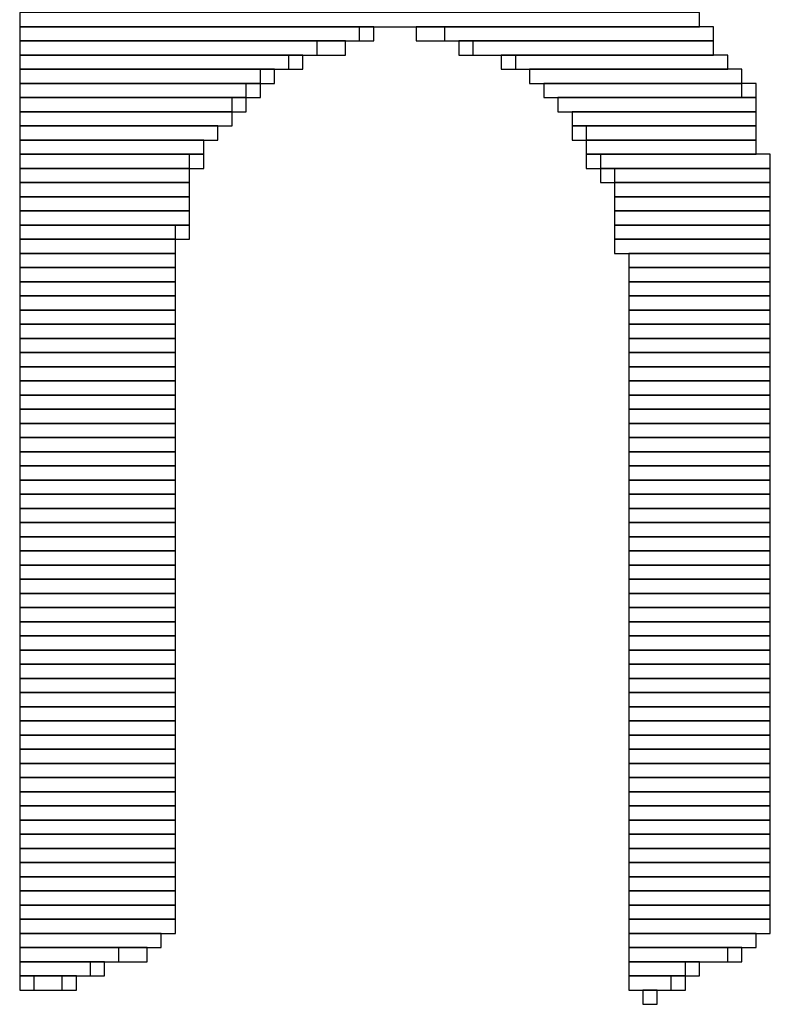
# Model space of a CAD drawing. Header units: millimetres. Extents: x -17 to 295, y -38 to 211.
# Tile 9 of 23: x 15.19 to 16.54, y 189.79 to 191.55. Entities that reach past the tile are written whole.
import ezdxf

# ---------------------------------------------------------------- set-up
doc = ezdxf.new("R2010")
doc.units = ezdxf.units.MM
doc.header["$MEASUREMENT"] = 0

msp = doc.modelspace()

# ---------------------------------------------------------------- linework, layer by layer
at = {"color": 1, "true_color": 0xa00000}
for points in [[(15.1892, 191.5668), (15.1892, 191.5414), (16.4084, 191.5414), (16.4084, 191.5668)], [(15.1892, 191.5668), (15.1892, 191.5414), (16.4084, 191.5414), (16.4084, 191.5668)], [(15.1892, 191.5668), (15.1892, 191.5414), (16.4084, 191.5414), (16.4084, 191.5668)], [(15.1892, 191.5668), (15.1892, 191.5414), (16.4084, 191.5414), (16.4084, 191.5668)], [(15.1892, 191.5414), (15.1892, 191.516), (15.7988, 191.516), (15.7988, 191.5414)], [(15.1892, 191.5414), (15.1892, 191.516), (15.8242, 191.516), (15.8242, 191.5414)], [(15.1892, 191.5414), (15.1892, 191.516), (15.7988, 191.516), (15.7988, 191.5414)], [(15.1892, 191.5414), (15.1892, 191.516), (15.8242, 191.516), (15.8242, 191.5414)], [(15.9004, 191.5414), (15.9004, 191.516), (16.4338, 191.516), (16.4338, 191.5414)], [(15.9004, 191.5414), (15.9004, 191.516), (16.4338, 191.516), (16.4338, 191.5414)], [(15.9512, 191.5414), (15.9512, 191.516), (16.4338, 191.516), (16.4338, 191.5414)], [(15.9512, 191.5414), (15.9512, 191.516), (16.4338, 191.516), (16.4338, 191.5414)], [(15.1892, 191.516), (15.1892, 191.4906), (15.7226, 191.4906), (15.7226, 191.516)], [(15.1892, 191.516), (15.1892, 191.4906), (15.7734, 191.4906), (15.7734, 191.516)], [(15.1892, 191.516), (15.1892, 191.4906), (15.7226, 191.4906), (15.7226, 191.516)], [(15.1892, 191.516), (15.1892, 191.4906), (15.7734, 191.4906), (15.7734, 191.516)], [(15.9766, 191.516), (15.9766, 191.4906), (16.4338, 191.4906), (16.4338, 191.516)], [(15.9766, 191.516), (15.9766, 191.4906), (16.4338, 191.4906), (16.4338, 191.516)], [(16.002, 191.516), (16.002, 191.4906), (16.4338, 191.4906), (16.4338, 191.516)], [(16.002, 191.516), (16.002, 191.4906), (16.4338, 191.4906), (16.4338, 191.516)], [(15.1892, 191.4906), (15.1892, 191.4652), (15.6718, 191.4652), (15.6718, 191.4906)], [(15.1892, 191.4906), (15.1892, 191.4652), (15.6972, 191.4652), (15.6972, 191.4906)], [(15.1892, 191.4906), (15.1892, 191.4652), (15.6718, 191.4652), (15.6718, 191.4906)], [(15.1892, 191.4906), (15.1892, 191.4652), (15.6972, 191.4652), (15.6972, 191.4906)], [(16.0528, 191.4906), (16.0528, 191.4652), (16.4592, 191.4652), (16.4592, 191.4906)], [(16.0528, 191.4906), (16.0528, 191.4652), (16.4592, 191.4652), (16.4592, 191.4906)], [(16.0782, 191.4906), (16.0782, 191.4652), (16.4592, 191.4652), (16.4592, 191.4906)], [(16.0782, 191.4906), (16.0782, 191.4652), (16.4592, 191.4652), (16.4592, 191.4906)], [(15.1892, 191.4652), (15.1892, 191.4398), (15.621, 191.4398), (15.621, 191.4652)], [(15.1892, 191.4652), (15.1892, 191.4398), (15.6464, 191.4398), (15.6464, 191.4652)], [(15.1892, 191.4652), (15.1892, 191.4398), (15.621, 191.4398), (15.621, 191.4652)], [(15.1892, 191.4652), (15.1892, 191.4398), (15.6464, 191.4398), (15.6464, 191.4652)], [(16.1036, 191.4652), (16.1036, 191.4398), (16.4846, 191.4398), (16.4846, 191.4652)], [(16.1036, 191.4652), (16.1036, 191.4398), (16.4846, 191.4398), (16.4846, 191.4652)], [(16.1036, 191.4652), (16.1036, 191.4398), (16.4846, 191.4398), (16.4846, 191.4652)], [(16.1036, 191.4652), (16.1036, 191.4398), (16.4846, 191.4398), (16.4846, 191.4652)], [(15.1892, 191.4398), (15.1892, 191.4144), (15.5956, 191.4144), (15.5956, 191.4398)], [(15.1892, 191.4398), (15.1892, 191.4144), (15.621, 191.4144), (15.621, 191.4398)], [(15.1892, 191.4398), (15.1892, 191.4144), (15.5956, 191.4144), (15.5956, 191.4398)], [(15.1892, 191.4398), (15.1892, 191.4144), (15.621, 191.4144), (15.621, 191.4398)], [(16.129, 191.4398), (16.129, 191.4144), (16.51, 191.4144), (16.51, 191.4398)], [(16.129, 191.4398), (16.129, 191.4144), (16.4846, 191.4144), (16.4846, 191.4398)], [(16.129, 191.4398), (16.129, 191.4144), (16.51, 191.4144), (16.51, 191.4398)], [(16.129, 191.4398), (16.129, 191.4144), (16.4846, 191.4144), (16.4846, 191.4398)], [(15.1892, 191.4144), (15.1892, 191.389), (15.5702, 191.389), (15.5702, 191.4144)], [(15.1892, 191.4144), (15.1892, 191.389), (15.5956, 191.389), (15.5956, 191.4144)], [(15.1892, 191.4144), (15.1892, 191.389), (15.5702, 191.389), (15.5702, 191.4144)], [(15.1892, 191.4144), (15.1892, 191.389), (15.5956, 191.389), (15.5956, 191.4144)], [(16.1544, 191.4144), (16.1544, 191.389), (16.51, 191.389), (16.51, 191.4144)], [(16.1544, 191.4144), (16.1544, 191.389), (16.51, 191.389), (16.51, 191.4144)], [(16.1544, 191.4144), (16.1544, 191.389), (16.51, 191.389), (16.51, 191.4144)], [(16.1544, 191.4144), (16.1544, 191.389), (16.51, 191.389), (16.51, 191.4144)], [(15.1892, 191.389), (15.1892, 191.3636), (15.5702, 191.3636), (15.5702, 191.389)], [(15.1892, 191.389), (15.1892, 191.3636), (15.5702, 191.3636), (15.5702, 191.389)], [(15.1892, 191.389), (15.1892, 191.3636), (15.5702, 191.3636), (15.5702, 191.389)], [(15.1892, 191.389), (15.1892, 191.3636), (15.5702, 191.3636), (15.5702, 191.389)], [(16.1798, 191.389), (16.1798, 191.3636), (16.51, 191.3636), (16.51, 191.389)], [(16.1798, 191.389), (16.1798, 191.3636), (16.51, 191.3636), (16.51, 191.389)], [(16.1798, 191.389), (16.1798, 191.3636), (16.51, 191.3636), (16.51, 191.389)], [(16.1798, 191.389), (16.1798, 191.3636), (16.51, 191.3636), (16.51, 191.389)], [(15.1892, 191.3636), (15.1892, 191.3382), (15.5448, 191.3382), (15.5448, 191.3636)], [(15.1892, 191.3636), (15.1892, 191.3382), (15.5448, 191.3382), (15.5448, 191.3636)], [(15.1892, 191.3636), (15.1892, 191.3382), (15.5448, 191.3382), (15.5448, 191.3636)], [(15.1892, 191.3636), (15.1892, 191.3382), (15.5448, 191.3382), (15.5448, 191.3636)], [(16.1798, 191.3636), (16.1798, 191.3382), (16.51, 191.3382), (16.51, 191.3636)], [(16.1798, 191.3636), (16.1798, 191.3382), (16.51, 191.3382), (16.51, 191.3636)], [(16.2052, 191.3636), (16.2052, 191.3382), (16.51, 191.3382), (16.51, 191.3636)], [(16.2052, 191.3636), (16.2052, 191.3382), (16.51, 191.3382), (16.51, 191.3636)], [(15.1892, 191.3382), (15.1892, 191.3128), (15.5194, 191.3128), (15.5194, 191.3382)], [(15.1892, 191.3382), (15.1892, 191.3128), (15.5194, 191.3128), (15.5194, 191.3382)], [(15.1892, 191.3382), (15.1892, 191.3128), (15.5194, 191.3128), (15.5194, 191.3382)], [(15.1892, 191.3382), (15.1892, 191.3128), (15.5194, 191.3128), (15.5194, 191.3382)], [(16.2052, 191.3382), (16.2052, 191.3128), (16.51, 191.3128), (16.51, 191.3382)], [(16.2052, 191.3382), (16.2052, 191.3128), (16.51, 191.3128), (16.51, 191.3382)], [(16.2052, 191.3382), (16.2052, 191.3128), (16.51, 191.3128), (16.51, 191.3382)], [(16.2052, 191.3382), (16.2052, 191.3128), (16.51, 191.3128), (16.51, 191.3382)], [(15.1892, 191.3128), (15.1892, 191.2874), (15.494, 191.2874), (15.494, 191.3128)], [(15.1892, 191.3128), (15.1892, 191.2874), (15.5194, 191.2874), (15.5194, 191.3128)], [(15.1892, 191.3128), (15.1892, 191.2874), (15.494, 191.2874), (15.494, 191.3128)], [(15.1892, 191.3128), (15.1892, 191.2874), (15.5194, 191.2874), (15.5194, 191.3128)], [(16.2052, 191.3128), (16.2052, 191.2874), (16.5354, 191.2874), (16.5354, 191.3128)], [(16.2052, 191.3128), (16.2052, 191.2874), (16.5354, 191.2874), (16.5354, 191.3128)], [(16.2306, 191.3128), (16.2306, 191.2874), (16.5354, 191.2874), (16.5354, 191.3128)], [(16.2306, 191.3128), (16.2306, 191.2874), (16.5354, 191.2874), (16.5354, 191.3128)], [(15.1892, 191.2874), (15.1892, 191.262), (15.494, 191.262), (15.494, 191.2874)], [(15.1892, 191.2874), (15.1892, 191.262), (15.494, 191.262), (15.494, 191.2874)], [(15.1892, 191.2874), (15.1892, 191.262), (15.494, 191.262), (15.494, 191.2874)], [(15.1892, 191.2874), (15.1892, 191.262), (15.494, 191.262), (15.494, 191.2874)], [(16.2306, 191.2874), (16.2306, 191.262), (16.5354, 191.262), (16.5354, 191.2874)], [(16.2306, 191.2874), (16.2306, 191.262), (16.5354, 191.262), (16.5354, 191.2874)], [(16.256, 191.2874), (16.256, 191.262), (16.5354, 191.262), (16.5354, 191.2874)], [(16.256, 191.2874), (16.256, 191.262), (16.5354, 191.262), (16.5354, 191.2874)], [(15.1892, 191.262), (15.1892, 191.2366), (15.494, 191.2366), (15.494, 191.262)], [(15.1892, 191.262), (15.1892, 191.2366), (15.494, 191.2366), (15.494, 191.262)], [(15.1892, 191.262), (15.1892, 191.2366), (15.494, 191.2366), (15.494, 191.262)], [(15.1892, 191.262), (15.1892, 191.2366), (15.494, 191.2366), (15.494, 191.262)], [(16.256, 191.262), (16.256, 191.2366), (16.5354, 191.2366), (16.5354, 191.262)], [(16.256, 191.262), (16.256, 191.2366), (16.5354, 191.2366), (16.5354, 191.262)], [(16.256, 191.262), (16.256, 191.2366), (16.5354, 191.2366), (16.5354, 191.262)], [(16.256, 191.262), (16.256, 191.2366), (16.5354, 191.2366), (16.5354, 191.262)], [(15.1892, 191.2366), (15.1892, 191.2112), (15.494, 191.2112), (15.494, 191.2366)], [(15.1892, 191.2366), (15.1892, 191.2112), (15.494, 191.2112), (15.494, 191.2366)], [(15.1892, 191.2366), (15.1892, 191.2112), (15.494, 191.2112), (15.494, 191.2366)], [(15.1892, 191.2366), (15.1892, 191.2112), (15.494, 191.2112), (15.494, 191.2366)], [(16.256, 191.2366), (16.256, 191.2112), (16.5354, 191.2112), (16.5354, 191.2366)], [(16.256, 191.2366), (16.256, 191.2112), (16.5354, 191.2112), (16.5354, 191.2366)], [(16.256, 191.2366), (16.256, 191.2112), (16.5354, 191.2112), (16.5354, 191.2366)], [(16.256, 191.2366), (16.256, 191.2112), (16.5354, 191.2112), (16.5354, 191.2366)], [(15.1892, 191.2112), (15.1892, 191.1858), (15.494, 191.1858), (15.494, 191.2112)], [(15.1892, 191.2112), (15.1892, 191.1858), (15.494, 191.1858), (15.494, 191.2112)], [(15.1892, 191.2112), (15.1892, 191.1858), (15.494, 191.1858), (15.494, 191.2112)], [(15.1892, 191.2112), (15.1892, 191.1858), (15.494, 191.1858), (15.494, 191.2112)], [(16.256, 191.2112), (16.256, 191.1858), (16.5354, 191.1858), (16.5354, 191.2112)], [(16.256, 191.2112), (16.256, 191.1858), (16.5354, 191.1858), (16.5354, 191.2112)], [(16.256, 191.2112), (16.256, 191.1858), (16.5354, 191.1858), (16.5354, 191.2112)], [(16.256, 191.2112), (16.256, 191.1858), (16.5354, 191.1858), (16.5354, 191.2112)], [(15.1892, 191.1858), (15.1892, 191.1604), (15.4686, 191.1604), (15.4686, 191.1858)], [(15.1892, 191.1858), (15.1892, 191.1604), (15.494, 191.1604), (15.494, 191.1858)], [(15.1892, 191.1858), (15.1892, 191.1604), (15.4686, 191.1604), (15.4686, 191.1858)], [(15.1892, 191.1858), (15.1892, 191.1604), (15.494, 191.1604), (15.494, 191.1858)], [(16.256, 191.1858), (16.256, 191.1604), (16.5354, 191.1604), (16.5354, 191.1858)], [(16.256, 191.1858), (16.256, 191.1604), (16.5354, 191.1604), (16.5354, 191.1858)], [(16.256, 191.1858), (16.256, 191.1604), (16.5354, 191.1604), (16.5354, 191.1858)], [(16.256, 191.1858), (16.256, 191.1604), (16.5354, 191.1604), (16.5354, 191.1858)], [(15.1892, 191.1604), (15.1892, 191.135), (15.4686, 191.135), (15.4686, 191.1604)], [(15.1892, 191.1604), (15.1892, 191.135), (15.4686, 191.135), (15.4686, 191.1604)], [(15.1892, 191.1604), (15.1892, 191.135), (15.4686, 191.135), (15.4686, 191.1604)], [(15.1892, 191.1604), (15.1892, 191.135), (15.4686, 191.135), (15.4686, 191.1604)], [(16.256, 191.1604), (16.256, 191.135), (16.5354, 191.135), (16.5354, 191.1604)], [(16.256, 191.1604), (16.256, 191.135), (16.5354, 191.135), (16.5354, 191.1604)], [(16.256, 191.1604), (16.256, 191.135), (16.5354, 191.135), (16.5354, 191.1604)], [(16.256, 191.1604), (16.256, 191.135), (16.5354, 191.135), (16.5354, 191.1604)], [(15.1892, 191.135), (15.1892, 191.1096), (15.4686, 191.1096), (15.4686, 191.135)], [(15.1892, 191.135), (15.1892, 191.1096), (15.4686, 191.1096), (15.4686, 191.135)], [(15.1892, 191.135), (15.1892, 191.1096), (15.4686, 191.1096), (15.4686, 191.135)], [(15.1892, 191.135), (15.1892, 191.1096), (15.4686, 191.1096), (15.4686, 191.135)], [(16.2814, 191.135), (16.2814, 191.1096), (16.5354, 191.1096), (16.5354, 191.135)], [(16.2814, 191.135), (16.2814, 191.1096), (16.5354, 191.1096), (16.5354, 191.135)], [(16.2814, 191.135), (16.2814, 191.1096), (16.5354, 191.1096), (16.5354, 191.135)], [(16.2814, 191.135), (16.2814, 191.1096), (16.5354, 191.1096), (16.5354, 191.135)], [(15.1892, 191.1096), (15.1892, 191.0842), (15.4686, 191.0842), (15.4686, 191.1096)], [(15.1892, 191.1096), (15.1892, 191.0842), (15.4686, 191.0842), (15.4686, 191.1096)], [(15.1892, 191.1096), (15.1892, 191.0842), (15.4686, 191.0842), (15.4686, 191.1096)], [(15.1892, 191.1096), (15.1892, 191.0842), (15.4686, 191.0842), (15.4686, 191.1096)], [(16.2814, 191.1096), (16.2814, 191.0842), (16.5354, 191.0842), (16.5354, 191.1096)], [(16.2814, 191.1096), (16.2814, 191.0842), (16.5354, 191.0842), (16.5354, 191.1096)], [(16.2814, 191.1096), (16.2814, 191.0842), (16.5354, 191.0842), (16.5354, 191.1096)], [(16.2814, 191.1096), (16.2814, 191.0842), (16.5354, 191.0842), (16.5354, 191.1096)], [(15.1892, 191.0842), (15.1892, 191.0588), (15.4686, 191.0588), (15.4686, 191.0842)], [(15.1892, 191.0842), (15.1892, 191.0588), (15.4686, 191.0588), (15.4686, 191.0842)], [(15.1892, 191.0842), (15.1892, 191.0588), (15.4686, 191.0588), (15.4686, 191.0842)], [(15.1892, 191.0842), (15.1892, 191.0588), (15.4686, 191.0588), (15.4686, 191.0842)], [(16.2814, 191.0842), (16.2814, 191.0588), (16.5354, 191.0588), (16.5354, 191.0842)], [(16.2814, 191.0842), (16.2814, 191.0588), (16.5354, 191.0588), (16.5354, 191.0842)], [(16.2814, 191.0842), (16.2814, 191.0588), (16.5354, 191.0588), (16.5354, 191.0842)], [(16.2814, 191.0842), (16.2814, 191.0588), (16.5354, 191.0588), (16.5354, 191.0842)], [(15.1892, 191.0588), (15.1892, 191.0334), (15.4686, 191.0334), (15.4686, 191.0588)], [(15.1892, 191.0588), (15.1892, 191.0334), (15.4686, 191.0334), (15.4686, 191.0588)], [(15.1892, 191.0588), (15.1892, 191.0334), (15.4686, 191.0334), (15.4686, 191.0588)], [(15.1892, 191.0588), (15.1892, 191.0334), (15.4686, 191.0334), (15.4686, 191.0588)], [(16.2814, 191.0588), (16.2814, 191.0334), (16.5354, 191.0334), (16.5354, 191.0588)], [(16.2814, 191.0588), (16.2814, 191.0334), (16.5354, 191.0334), (16.5354, 191.0588)], [(16.2814, 191.0588), (16.2814, 191.0334), (16.5354, 191.0334), (16.5354, 191.0588)], [(16.2814, 191.0588), (16.2814, 191.0334), (16.5354, 191.0334), (16.5354, 191.0588)], [(15.1892, 191.0334), (15.1892, 191.008), (15.4686, 191.008), (15.4686, 191.0334)], [(15.1892, 191.0334), (15.1892, 191.008), (15.4686, 191.008), (15.4686, 191.0334)], [(15.1892, 191.0334), (15.1892, 191.008), (15.4686, 191.008), (15.4686, 191.0334)], [(15.1892, 191.0334), (15.1892, 191.008), (15.4686, 191.008), (15.4686, 191.0334)], [(16.2814, 191.0334), (16.2814, 191.008), (16.5354, 191.008), (16.5354, 191.0334)], [(16.2814, 191.0334), (16.2814, 191.008), (16.5354, 191.008), (16.5354, 191.0334)], [(16.2814, 191.0334), (16.2814, 191.008), (16.5354, 191.008), (16.5354, 191.0334)], [(16.2814, 191.0334), (16.2814, 191.008), (16.5354, 191.008), (16.5354, 191.0334)], [(15.1892, 191.008), (15.1892, 190.9826), (15.4686, 190.9826), (15.4686, 191.008)], [(15.1892, 191.008), (15.1892, 190.9826), (15.4686, 190.9826), (15.4686, 191.008)], [(15.1892, 191.008), (15.1892, 190.9826), (15.4686, 190.9826), (15.4686, 191.008)], [(15.1892, 191.008), (15.1892, 190.9826), (15.4686, 190.9826), (15.4686, 191.008)], [(16.2814, 191.008), (16.2814, 190.9826), (16.5354, 190.9826), (16.5354, 191.008)], [(16.2814, 191.008), (16.2814, 190.9826), (16.5354, 190.9826), (16.5354, 191.008)], [(16.2814, 191.008), (16.2814, 190.9826), (16.5354, 190.9826), (16.5354, 191.008)], [(16.2814, 191.008), (16.2814, 190.9826), (16.5354, 190.9826), (16.5354, 191.008)], [(15.1892, 190.9826), (15.1892, 190.9572), (15.4686, 190.9572), (15.4686, 190.9826)], [(15.1892, 190.9826), (15.1892, 190.9572), (15.4686, 190.9572), (15.4686, 190.9826)], [(15.1892, 190.9826), (15.1892, 190.9572), (15.4686, 190.9572), (15.4686, 190.9826)], [(15.1892, 190.9826), (15.1892, 190.9572), (15.4686, 190.9572), (15.4686, 190.9826)], [(16.2814, 190.9826), (16.2814, 190.9572), (16.5354, 190.9572), (16.5354, 190.9826)], [(16.2814, 190.9826), (16.2814, 190.9572), (16.5354, 190.9572), (16.5354, 190.9826)], [(16.2814, 190.9826), (16.2814, 190.9572), (16.5354, 190.9572), (16.5354, 190.9826)], [(16.2814, 190.9826), (16.2814, 190.9572), (16.5354, 190.9572), (16.5354, 190.9826)], [(15.1892, 190.9572), (15.1892, 190.9318), (15.4686, 190.9318), (15.4686, 190.9572)], [(15.1892, 190.9572), (15.1892, 190.9318), (15.4686, 190.9318), (15.4686, 190.9572)], [(15.1892, 190.9572), (15.1892, 190.9318), (15.4686, 190.9318), (15.4686, 190.9572)], [(15.1892, 190.9572), (15.1892, 190.9318), (15.4686, 190.9318), (15.4686, 190.9572)], [(16.2814, 190.9572), (16.2814, 190.9318), (16.5354, 190.9318), (16.5354, 190.9572)], [(16.2814, 190.9572), (16.2814, 190.9318), (16.5354, 190.9318), (16.5354, 190.9572)], [(16.2814, 190.9572), (16.2814, 190.9318), (16.5354, 190.9318), (16.5354, 190.9572)], [(16.2814, 190.9572), (16.2814, 190.9318), (16.5354, 190.9318), (16.5354, 190.9572)], [(15.1892, 190.9318), (15.1892, 190.9064), (15.4686, 190.9064), (15.4686, 190.9318)], [(15.1892, 190.9318), (15.1892, 190.9064), (15.4686, 190.9064), (15.4686, 190.9318)], [(15.1892, 190.9318), (15.1892, 190.9064), (15.4686, 190.9064), (15.4686, 190.9318)], [(15.1892, 190.9318), (15.1892, 190.9064), (15.4686, 190.9064), (15.4686, 190.9318)], [(16.2814, 190.9318), (16.2814, 190.9064), (16.5354, 190.9064), (16.5354, 190.9318)], [(16.2814, 190.9318), (16.2814, 190.9064), (16.5354, 190.9064), (16.5354, 190.9318)], [(16.2814, 190.9318), (16.2814, 190.9064), (16.5354, 190.9064), (16.5354, 190.9318)], [(16.2814, 190.9318), (16.2814, 190.9064), (16.5354, 190.9064), (16.5354, 190.9318)], [(15.1892, 190.9064), (15.1892, 190.881), (15.4686, 190.881), (15.4686, 190.9064)], [(15.1892, 190.9064), (15.1892, 190.881), (15.4686, 190.881), (15.4686, 190.9064)], [(15.1892, 190.9064), (15.1892, 190.881), (15.4686, 190.881), (15.4686, 190.9064)], [(15.1892, 190.9064), (15.1892, 190.881), (15.4686, 190.881), (15.4686, 190.9064)], [(16.2814, 190.9064), (16.2814, 190.881), (16.5354, 190.881), (16.5354, 190.9064)], [(16.2814, 190.9064), (16.2814, 190.881), (16.5354, 190.881), (16.5354, 190.9064)], [(16.2814, 190.9064), (16.2814, 190.881), (16.5354, 190.881), (16.5354, 190.9064)], [(16.2814, 190.9064), (16.2814, 190.881), (16.5354, 190.881), (16.5354, 190.9064)], [(15.1892, 190.881), (15.1892, 190.8556), (15.4686, 190.8556), (15.4686, 190.881)], [(15.1892, 190.881), (15.1892, 190.8556), (15.4686, 190.8556), (15.4686, 190.881)], [(15.1892, 190.881), (15.1892, 190.8556), (15.4686, 190.8556), (15.4686, 190.881)], [(15.1892, 190.881), (15.1892, 190.8556), (15.4686, 190.8556), (15.4686, 190.881)], [(16.2814, 190.881), (16.2814, 190.8556), (16.5354, 190.8556), (16.5354, 190.881)], [(16.2814, 190.881), (16.2814, 190.8556), (16.5354, 190.8556), (16.5354, 190.881)], [(16.2814, 190.881), (16.2814, 190.8556), (16.5354, 190.8556), (16.5354, 190.881)], [(16.2814, 190.881), (16.2814, 190.8556), (16.5354, 190.8556), (16.5354, 190.881)], [(15.1892, 190.8556), (15.1892, 190.8302), (15.4686, 190.8302), (15.4686, 190.8556)], [(15.1892, 190.8556), (15.1892, 190.8302), (15.4686, 190.8302), (15.4686, 190.8556)], [(15.1892, 190.8556), (15.1892, 190.8302), (15.4686, 190.8302), (15.4686, 190.8556)], [(15.1892, 190.8556), (15.1892, 190.8302), (15.4686, 190.8302), (15.4686, 190.8556)], [(16.2814, 190.8556), (16.2814, 190.8302), (16.5354, 190.8302), (16.5354, 190.8556)], [(16.2814, 190.8556), (16.2814, 190.8302), (16.5354, 190.8302), (16.5354, 190.8556)], [(16.2814, 190.8556), (16.2814, 190.8302), (16.5354, 190.8302), (16.5354, 190.8556)], [(16.2814, 190.8556), (16.2814, 190.8302), (16.5354, 190.8302), (16.5354, 190.8556)], [(15.1892, 190.8302), (15.1892, 190.8048), (15.4686, 190.8048), (15.4686, 190.8302)], [(15.1892, 190.8302), (15.1892, 190.8048), (15.4686, 190.8048), (15.4686, 190.8302)], [(15.1892, 190.8302), (15.1892, 190.8048), (15.4686, 190.8048), (15.4686, 190.8302)], [(15.1892, 190.8302), (15.1892, 190.8048), (15.4686, 190.8048), (15.4686, 190.8302)], [(16.2814, 190.8302), (16.2814, 190.8048), (16.5354, 190.8048), (16.5354, 190.8302)], [(16.2814, 190.8302), (16.2814, 190.8048), (16.5354, 190.8048), (16.5354, 190.8302)], [(16.2814, 190.8302), (16.2814, 190.8048), (16.5354, 190.8048), (16.5354, 190.8302)], [(16.2814, 190.8302), (16.2814, 190.8048), (16.5354, 190.8048), (16.5354, 190.8302)], [(15.1892, 190.8048), (15.1892, 190.7794), (15.4686, 190.7794), (15.4686, 190.8048)], [(15.1892, 190.8048), (15.1892, 190.7794), (15.4686, 190.7794), (15.4686, 190.8048)], [(15.1892, 190.8048), (15.1892, 190.7794), (15.4686, 190.7794), (15.4686, 190.8048)], [(15.1892, 190.8048), (15.1892, 190.7794), (15.4686, 190.7794), (15.4686, 190.8048)], [(16.2814, 190.8048), (16.2814, 190.7794), (16.5354, 190.7794), (16.5354, 190.8048)], [(16.2814, 190.8048), (16.2814, 190.7794), (16.5354, 190.7794), (16.5354, 190.8048)], [(16.2814, 190.8048), (16.2814, 190.7794), (16.5354, 190.7794), (16.5354, 190.8048)], [(16.2814, 190.8048), (16.2814, 190.7794), (16.5354, 190.7794), (16.5354, 190.8048)], [(15.1892, 190.7794), (15.1892, 190.754), (15.4686, 190.754), (15.4686, 190.7794)], [(15.1892, 190.7794), (15.1892, 190.754), (15.4686, 190.754), (15.4686, 190.7794)], [(15.1892, 190.7794), (15.1892, 190.754), (15.4686, 190.754), (15.4686, 190.7794)], [(15.1892, 190.7794), (15.1892, 190.754), (15.4686, 190.754), (15.4686, 190.7794)], [(16.2814, 190.7794), (16.2814, 190.754), (16.5354, 190.754), (16.5354, 190.7794)], [(16.2814, 190.7794), (16.2814, 190.754), (16.5354, 190.754), (16.5354, 190.7794)], [(16.2814, 190.7794), (16.2814, 190.754), (16.5354, 190.754), (16.5354, 190.7794)], [(16.2814, 190.7794), (16.2814, 190.754), (16.5354, 190.754), (16.5354, 190.7794)], [(15.1892, 190.754), (15.1892, 190.7286), (15.4686, 190.7286), (15.4686, 190.754)], [(15.1892, 190.754), (15.1892, 190.7286), (15.4686, 190.7286), (15.4686, 190.754)], [(15.1892, 190.754), (15.1892, 190.7286), (15.4686, 190.7286), (15.4686, 190.754)], [(15.1892, 190.754), (15.1892, 190.7286), (15.4686, 190.7286), (15.4686, 190.754)], [(16.2814, 190.754), (16.2814, 190.7286), (16.5354, 190.7286), (16.5354, 190.754)], [(16.2814, 190.754), (16.2814, 190.7286), (16.5354, 190.7286), (16.5354, 190.754)], [(16.2814, 190.754), (16.2814, 190.7286), (16.5354, 190.7286), (16.5354, 190.754)], [(16.2814, 190.754), (16.2814, 190.7286), (16.5354, 190.7286), (16.5354, 190.754)], [(15.1892, 190.7286), (15.1892, 190.7032), (15.4686, 190.7032), (15.4686, 190.7286)], [(15.1892, 190.7286), (15.1892, 190.7032), (15.4686, 190.7032), (15.4686, 190.7286)], [(15.1892, 190.7286), (15.1892, 190.7032), (15.4686, 190.7032), (15.4686, 190.7286)], [(15.1892, 190.7286), (15.1892, 190.7032), (15.4686, 190.7032), (15.4686, 190.7286)], [(16.2814, 190.7286), (16.2814, 190.7032), (16.5354, 190.7032), (16.5354, 190.7286)], [(16.2814, 190.7286), (16.2814, 190.7032), (16.5354, 190.7032), (16.5354, 190.7286)], [(16.2814, 190.7286), (16.2814, 190.7032), (16.5354, 190.7032), (16.5354, 190.7286)], [(16.2814, 190.7286), (16.2814, 190.7032), (16.5354, 190.7032), (16.5354, 190.7286)], [(15.1892, 190.7032), (15.1892, 190.6778), (15.4686, 190.6778), (15.4686, 190.7032)], [(15.1892, 190.7032), (15.1892, 190.6778), (15.4686, 190.6778), (15.4686, 190.7032)], [(15.1892, 190.7032), (15.1892, 190.6778), (15.4686, 190.6778), (15.4686, 190.7032)], [(15.1892, 190.7032), (15.1892, 190.6778), (15.4686, 190.6778), (15.4686, 190.7032)], [(16.2814, 190.7032), (16.2814, 190.6778), (16.5354, 190.6778), (16.5354, 190.7032)], [(16.2814, 190.7032), (16.2814, 190.6778), (16.5354, 190.6778), (16.5354, 190.7032)], [(16.2814, 190.7032), (16.2814, 190.6778), (16.5354, 190.6778), (16.5354, 190.7032)], [(16.2814, 190.7032), (16.2814, 190.6778), (16.5354, 190.6778), (16.5354, 190.7032)], [(15.1892, 190.6778), (15.1892, 190.6524), (15.4686, 190.6524), (15.4686, 190.6778)], [(15.1892, 190.6778), (15.1892, 190.6524), (15.4686, 190.6524), (15.4686, 190.6778)], [(15.1892, 190.6778), (15.1892, 190.6524), (15.4686, 190.6524), (15.4686, 190.6778)], [(15.1892, 190.6778), (15.1892, 190.6524), (15.4686, 190.6524), (15.4686, 190.6778)], [(16.2814, 190.6778), (16.2814, 190.6524), (16.5354, 190.6524), (16.5354, 190.6778)], [(16.2814, 190.6778), (16.2814, 190.6524), (16.5354, 190.6524), (16.5354, 190.6778)], [(16.2814, 190.6778), (16.2814, 190.6524), (16.5354, 190.6524), (16.5354, 190.6778)], [(16.2814, 190.6778), (16.2814, 190.6524), (16.5354, 190.6524), (16.5354, 190.6778)], [(15.1892, 190.6524), (15.1892, 190.627), (15.4686, 190.627), (15.4686, 190.6524)], [(15.1892, 190.6524), (15.1892, 190.627), (15.4686, 190.627), (15.4686, 190.6524)], [(15.1892, 190.6524), (15.1892, 190.627), (15.4686, 190.627), (15.4686, 190.6524)], [(15.1892, 190.6524), (15.1892, 190.627), (15.4686, 190.627), (15.4686, 190.6524)], [(16.2814, 190.6524), (16.2814, 190.627), (16.5354, 190.627), (16.5354, 190.6524)], [(16.2814, 190.6524), (16.2814, 190.627), (16.5354, 190.627), (16.5354, 190.6524)], [(16.2814, 190.6524), (16.2814, 190.627), (16.5354, 190.627), (16.5354, 190.6524)], [(16.2814, 190.6524), (16.2814, 190.627), (16.5354, 190.627), (16.5354, 190.6524)], [(15.1892, 190.627), (15.1892, 190.6016), (15.4686, 190.6016), (15.4686, 190.627)], [(15.1892, 190.627), (15.1892, 190.6016), (15.4686, 190.6016), (15.4686, 190.627)], [(15.1892, 190.627), (15.1892, 190.6016), (15.4686, 190.6016), (15.4686, 190.627)], [(15.1892, 190.627), (15.1892, 190.6016), (15.4686, 190.6016), (15.4686, 190.627)], [(16.2814, 190.627), (16.2814, 190.6016), (16.5354, 190.6016), (16.5354, 190.627)], [(16.2814, 190.627), (16.2814, 190.6016), (16.5354, 190.6016), (16.5354, 190.627)], [(16.2814, 190.627), (16.2814, 190.6016), (16.5354, 190.6016), (16.5354, 190.627)], [(16.2814, 190.627), (16.2814, 190.6016), (16.5354, 190.6016), (16.5354, 190.627)], [(15.1892, 190.6016), (15.1892, 190.5762), (15.4686, 190.5762), (15.4686, 190.6016)], [(15.1892, 190.6016), (15.1892, 190.5762), (15.4686, 190.5762), (15.4686, 190.6016)], [(15.1892, 190.6016), (15.1892, 190.5762), (15.4686, 190.5762), (15.4686, 190.6016)], [(15.1892, 190.6016), (15.1892, 190.5762), (15.4686, 190.5762), (15.4686, 190.6016)], [(16.2814, 190.6016), (16.2814, 190.5762), (16.5354, 190.5762), (16.5354, 190.6016)], [(16.2814, 190.6016), (16.2814, 190.5762), (16.5354, 190.5762), (16.5354, 190.6016)], [(16.2814, 190.6016), (16.2814, 190.5762), (16.5354, 190.5762), (16.5354, 190.6016)], [(16.2814, 190.6016), (16.2814, 190.5762), (16.5354, 190.5762), (16.5354, 190.6016)], [(15.1892, 190.5762), (15.1892, 190.5508), (15.4686, 190.5508), (15.4686, 190.5762)], [(15.1892, 190.5762), (15.1892, 190.5508), (15.4686, 190.5508), (15.4686, 190.5762)], [(15.1892, 190.5762), (15.1892, 190.5508), (15.4686, 190.5508), (15.4686, 190.5762)], [(15.1892, 190.5762), (15.1892, 190.5508), (15.4686, 190.5508), (15.4686, 190.5762)], [(16.2814, 190.5762), (16.2814, 190.5508), (16.5354, 190.5508), (16.5354, 190.5762)], [(16.2814, 190.5762), (16.2814, 190.5508), (16.5354, 190.5508), (16.5354, 190.5762)], [(16.2814, 190.5762), (16.2814, 190.5508), (16.5354, 190.5508), (16.5354, 190.5762)], [(16.2814, 190.5762), (16.2814, 190.5508), (16.5354, 190.5508), (16.5354, 190.5762)], [(15.1892, 190.5508), (15.1892, 190.5254), (15.4686, 190.5254), (15.4686, 190.5508)], [(15.1892, 190.5508), (15.1892, 190.5254), (15.4686, 190.5254), (15.4686, 190.5508)], [(15.1892, 190.5508), (15.1892, 190.5254), (15.4686, 190.5254), (15.4686, 190.5508)], [(15.1892, 190.5508), (15.1892, 190.5254), (15.4686, 190.5254), (15.4686, 190.5508)], [(16.2814, 190.5508), (16.2814, 190.5254), (16.5354, 190.5254), (16.5354, 190.5508)], [(16.2814, 190.5508), (16.2814, 190.5254), (16.5354, 190.5254), (16.5354, 190.5508)], [(16.2814, 190.5508), (16.2814, 190.5254), (16.5354, 190.5254), (16.5354, 190.5508)], [(16.2814, 190.5508), (16.2814, 190.5254), (16.5354, 190.5254), (16.5354, 190.5508)], [(15.1892, 190.5254), (15.1892, 190.5), (15.4686, 190.5), (15.4686, 190.5254)], [(15.1892, 190.5254), (15.1892, 190.5), (15.4686, 190.5), (15.4686, 190.5254)], [(15.1892, 190.5254), (15.1892, 190.5), (15.4686, 190.5), (15.4686, 190.5254)], [(15.1892, 190.5254), (15.1892, 190.5), (15.4686, 190.5), (15.4686, 190.5254)], [(16.2814, 190.5254), (16.2814, 190.5), (16.5354, 190.5), (16.5354, 190.5254)], [(16.2814, 190.5254), (16.2814, 190.5), (16.5354, 190.5), (16.5354, 190.5254)], [(16.2814, 190.5254), (16.2814, 190.5), (16.5354, 190.5), (16.5354, 190.5254)], [(16.2814, 190.5254), (16.2814, 190.5), (16.5354, 190.5), (16.5354, 190.5254)], [(15.1892, 190.5), (15.1892, 190.4746), (15.4686, 190.4746), (15.4686, 190.5)], [(15.1892, 190.5), (15.1892, 190.4746), (15.4686, 190.4746), (15.4686, 190.5)], [(15.1892, 190.5), (15.1892, 190.4746), (15.4686, 190.4746), (15.4686, 190.5)], [(15.1892, 190.5), (15.1892, 190.4746), (15.4686, 190.4746), (15.4686, 190.5)], [(16.2814, 190.5), (16.2814, 190.4746), (16.5354, 190.4746), (16.5354, 190.5)], [(16.2814, 190.5), (16.2814, 190.4746), (16.5354, 190.4746), (16.5354, 190.5)], [(16.2814, 190.5), (16.2814, 190.4746), (16.5354, 190.4746), (16.5354, 190.5)], [(16.2814, 190.5), (16.2814, 190.4746), (16.5354, 190.4746), (16.5354, 190.5)], [(15.1892, 190.4746), (15.1892, 190.4492), (15.4686, 190.4492), (15.4686, 190.4746)], [(15.1892, 190.4746), (15.1892, 190.4492), (15.4686, 190.4492), (15.4686, 190.4746)], [(15.1892, 190.4746), (15.1892, 190.4492), (15.4686, 190.4492), (15.4686, 190.4746)], [(15.1892, 190.4746), (15.1892, 190.4492), (15.4686, 190.4492), (15.4686, 190.4746)], [(16.2814, 190.4746), (16.2814, 190.4492), (16.5354, 190.4492), (16.5354, 190.4746)], [(16.2814, 190.4746), (16.2814, 190.4492), (16.5354, 190.4492), (16.5354, 190.4746)], [(16.2814, 190.4746), (16.2814, 190.4492), (16.5354, 190.4492), (16.5354, 190.4746)], [(16.2814, 190.4746), (16.2814, 190.4492), (16.5354, 190.4492), (16.5354, 190.4746)], [(15.1892, 190.4492), (15.1892, 190.4238), (15.4686, 190.4238), (15.4686, 190.4492)], [(15.1892, 190.4492), (15.1892, 190.4238), (15.4686, 190.4238), (15.4686, 190.4492)], [(15.1892, 190.4492), (15.1892, 190.4238), (15.4686, 190.4238), (15.4686, 190.4492)], [(15.1892, 190.4492), (15.1892, 190.4238), (15.4686, 190.4238), (15.4686, 190.4492)], [(16.2814, 190.4492), (16.2814, 190.4238), (16.5354, 190.4238), (16.5354, 190.4492)], [(16.2814, 190.4492), (16.2814, 190.4238), (16.5354, 190.4238), (16.5354, 190.4492)], [(16.2814, 190.4492), (16.2814, 190.4238), (16.5354, 190.4238), (16.5354, 190.4492)], [(16.2814, 190.4492), (16.2814, 190.4238), (16.5354, 190.4238), (16.5354, 190.4492)], [(15.1892, 190.4238), (15.1892, 190.3984), (15.4686, 190.3984), (15.4686, 190.4238)], [(15.1892, 190.4238), (15.1892, 190.3984), (15.4686, 190.3984), (15.4686, 190.4238)], [(15.1892, 190.4238), (15.1892, 190.3984), (15.4686, 190.3984), (15.4686, 190.4238)], [(15.1892, 190.4238), (15.1892, 190.3984), (15.4686, 190.3984), (15.4686, 190.4238)], [(16.2814, 190.4238), (16.2814, 190.3984), (16.5354, 190.3984), (16.5354, 190.4238)], [(16.2814, 190.4238), (16.2814, 190.3984), (16.5354, 190.3984), (16.5354, 190.4238)], [(16.2814, 190.4238), (16.2814, 190.3984), (16.5354, 190.3984), (16.5354, 190.4238)], [(16.2814, 190.4238), (16.2814, 190.3984), (16.5354, 190.3984), (16.5354, 190.4238)], [(15.1892, 190.3984), (15.1892, 190.373), (15.4686, 190.373), (15.4686, 190.3984)], [(15.1892, 190.3984), (15.1892, 190.373), (15.4686, 190.373), (15.4686, 190.3984)], [(15.1892, 190.3984), (15.1892, 190.373), (15.4686, 190.373), (15.4686, 190.3984)], [(15.1892, 190.3984), (15.1892, 190.373), (15.4686, 190.373), (15.4686, 190.3984)], [(16.2814, 190.3984), (16.2814, 190.373), (16.5354, 190.373), (16.5354, 190.3984)], [(16.2814, 190.3984), (16.2814, 190.373), (16.5354, 190.373), (16.5354, 190.3984)], [(16.2814, 190.3984), (16.2814, 190.373), (16.5354, 190.373), (16.5354, 190.3984)], [(16.2814, 190.3984), (16.2814, 190.373), (16.5354, 190.373), (16.5354, 190.3984)], [(15.1892, 190.373), (15.1892, 190.3476), (15.4686, 190.3476), (15.4686, 190.373)], [(15.1892, 190.373), (15.1892, 190.3476), (15.4686, 190.3476), (15.4686, 190.373)], [(15.1892, 190.373), (15.1892, 190.3476), (15.4686, 190.3476), (15.4686, 190.373)], [(15.1892, 190.373), (15.1892, 190.3476), (15.4686, 190.3476), (15.4686, 190.373)], [(16.2814, 190.373), (16.2814, 190.3476), (16.5354, 190.3476), (16.5354, 190.373)], [(16.2814, 190.373), (16.2814, 190.3476), (16.5354, 190.3476), (16.5354, 190.373)], [(16.2814, 190.373), (16.2814, 190.3476), (16.5354, 190.3476), (16.5354, 190.373)], [(16.2814, 190.373), (16.2814, 190.3476), (16.5354, 190.3476), (16.5354, 190.373)], [(15.1892, 190.3476), (15.1892, 190.3222), (15.4686, 190.3222), (15.4686, 190.3476)], [(15.1892, 190.3476), (15.1892, 190.3222), (15.4686, 190.3222), (15.4686, 190.3476)], [(15.1892, 190.3476), (15.1892, 190.3222), (15.4686, 190.3222), (15.4686, 190.3476)], [(15.1892, 190.3476), (15.1892, 190.3222), (15.4686, 190.3222), (15.4686, 190.3476)], [(16.2814, 190.3476), (16.2814, 190.3222), (16.5354, 190.3222), (16.5354, 190.3476)], [(16.2814, 190.3476), (16.2814, 190.3222), (16.5354, 190.3222), (16.5354, 190.3476)], [(16.2814, 190.3476), (16.2814, 190.3222), (16.5354, 190.3222), (16.5354, 190.3476)], [(16.2814, 190.3476), (16.2814, 190.3222), (16.5354, 190.3222), (16.5354, 190.3476)], [(15.1892, 190.3222), (15.1892, 190.2968), (15.4686, 190.2968), (15.4686, 190.3222)], [(15.1892, 190.3222), (15.1892, 190.2968), (15.4686, 190.2968), (15.4686, 190.3222)], [(15.1892, 190.3222), (15.1892, 190.2968), (15.4686, 190.2968), (15.4686, 190.3222)], [(15.1892, 190.3222), (15.1892, 190.2968), (15.4686, 190.2968), (15.4686, 190.3222)], [(16.2814, 190.3222), (16.2814, 190.2968), (16.5354, 190.2968), (16.5354, 190.3222)], [(16.2814, 190.3222), (16.2814, 190.2968), (16.5354, 190.2968), (16.5354, 190.3222)], [(16.2814, 190.3222), (16.2814, 190.2968), (16.5354, 190.2968), (16.5354, 190.3222)], [(16.2814, 190.3222), (16.2814, 190.2968), (16.5354, 190.2968), (16.5354, 190.3222)], [(15.1892, 190.2968), (15.1892, 190.2714), (15.4686, 190.2714), (15.4686, 190.2968)], [(15.1892, 190.2968), (15.1892, 190.2714), (15.4686, 190.2714), (15.4686, 190.2968)], [(15.1892, 190.2968), (15.1892, 190.2714), (15.4686, 190.2714), (15.4686, 190.2968)], [(15.1892, 190.2968), (15.1892, 190.2714), (15.4686, 190.2714), (15.4686, 190.2968)], [(16.2814, 190.2968), (16.2814, 190.2714), (16.5354, 190.2714), (16.5354, 190.2968)], [(16.2814, 190.2968), (16.2814, 190.2714), (16.5354, 190.2714), (16.5354, 190.2968)], [(16.2814, 190.2968), (16.2814, 190.2714), (16.5354, 190.2714), (16.5354, 190.2968)], [(16.2814, 190.2968), (16.2814, 190.2714), (16.5354, 190.2714), (16.5354, 190.2968)], [(15.1892, 190.2714), (15.1892, 190.246), (15.4686, 190.246), (15.4686, 190.2714)], [(15.1892, 190.2714), (15.1892, 190.246), (15.4686, 190.246), (15.4686, 190.2714)], [(15.1892, 190.2714), (15.1892, 190.246), (15.4686, 190.246), (15.4686, 190.2714)], [(15.1892, 190.2714), (15.1892, 190.246), (15.4686, 190.246), (15.4686, 190.2714)], [(16.2814, 190.2714), (16.2814, 190.246), (16.5354, 190.246), (16.5354, 190.2714)], [(16.2814, 190.2714), (16.2814, 190.246), (16.5354, 190.246), (16.5354, 190.2714)], [(16.2814, 190.2714), (16.2814, 190.246), (16.5354, 190.246), (16.5354, 190.2714)], [(16.2814, 190.2714), (16.2814, 190.246), (16.5354, 190.246), (16.5354, 190.2714)], [(15.1892, 190.246), (15.1892, 190.2206), (15.4686, 190.2206), (15.4686, 190.246)], [(15.1892, 190.246), (15.1892, 190.2206), (15.4686, 190.2206), (15.4686, 190.246)], [(15.1892, 190.246), (15.1892, 190.2206), (15.4686, 190.2206), (15.4686, 190.246)], [(15.1892, 190.246), (15.1892, 190.2206), (15.4686, 190.2206), (15.4686, 190.246)], [(16.2814, 190.246), (16.2814, 190.2206), (16.5354, 190.2206), (16.5354, 190.246)], [(16.2814, 190.246), (16.2814, 190.2206), (16.5354, 190.2206), (16.5354, 190.246)], [(16.2814, 190.246), (16.2814, 190.2206), (16.5354, 190.2206), (16.5354, 190.246)], [(16.2814, 190.246), (16.2814, 190.2206), (16.5354, 190.2206), (16.5354, 190.246)], [(15.1892, 190.2206), (15.1892, 190.1952), (15.4686, 190.1952), (15.4686, 190.2206)], [(15.1892, 190.2206), (15.1892, 190.1952), (15.4686, 190.1952), (15.4686, 190.2206)], [(15.1892, 190.2206), (15.1892, 190.1952), (15.4686, 190.1952), (15.4686, 190.2206)], [(15.1892, 190.2206), (15.1892, 190.1952), (15.4686, 190.1952), (15.4686, 190.2206)], [(16.2814, 190.2206), (16.2814, 190.1952), (16.5354, 190.1952), (16.5354, 190.2206)], [(16.2814, 190.2206), (16.2814, 190.1952), (16.5354, 190.1952), (16.5354, 190.2206)], [(16.2814, 190.2206), (16.2814, 190.1952), (16.5354, 190.1952), (16.5354, 190.2206)], [(16.2814, 190.2206), (16.2814, 190.1952), (16.5354, 190.1952), (16.5354, 190.2206)], [(15.1892, 190.1952), (15.1892, 190.1698), (15.4686, 190.1698), (15.4686, 190.1952)], [(15.1892, 190.1952), (15.1892, 190.1698), (15.4686, 190.1698), (15.4686, 190.1952)], [(15.1892, 190.1952), (15.1892, 190.1698), (15.4686, 190.1698), (15.4686, 190.1952)], [(15.1892, 190.1952), (15.1892, 190.1698), (15.4686, 190.1698), (15.4686, 190.1952)], [(16.2814, 190.1952), (16.2814, 190.1698), (16.5354, 190.1698), (16.5354, 190.1952)], [(16.2814, 190.1952), (16.2814, 190.1698), (16.5354, 190.1698), (16.5354, 190.1952)], [(16.2814, 190.1952), (16.2814, 190.1698), (16.5354, 190.1698), (16.5354, 190.1952)], [(16.2814, 190.1952), (16.2814, 190.1698), (16.5354, 190.1698), (16.5354, 190.1952)], [(15.1892, 190.1698), (15.1892, 190.1444), (15.4686, 190.1444), (15.4686, 190.1698)], [(15.1892, 190.1698), (15.1892, 190.1444), (15.4686, 190.1444), (15.4686, 190.1698)], [(15.1892, 190.1698), (15.1892, 190.1444), (15.4686, 190.1444), (15.4686, 190.1698)], [(15.1892, 190.1698), (15.1892, 190.1444), (15.4686, 190.1444), (15.4686, 190.1698)], [(16.2814, 190.1698), (16.2814, 190.1444), (16.5354, 190.1444), (16.5354, 190.1698)], [(16.2814, 190.1698), (16.2814, 190.1444), (16.5354, 190.1444), (16.5354, 190.1698)], [(16.2814, 190.1698), (16.2814, 190.1444), (16.5354, 190.1444), (16.5354, 190.1698)], [(16.2814, 190.1698), (16.2814, 190.1444), (16.5354, 190.1444), (16.5354, 190.1698)], [(15.1892, 190.1444), (15.1892, 190.119), (15.4686, 190.119), (15.4686, 190.1444)], [(15.1892, 190.1444), (15.1892, 190.119), (15.4686, 190.119), (15.4686, 190.1444)], [(15.1892, 190.1444), (15.1892, 190.119), (15.4686, 190.119), (15.4686, 190.1444)], [(15.1892, 190.1444), (15.1892, 190.119), (15.4686, 190.119), (15.4686, 190.1444)], [(16.2814, 190.1444), (16.2814, 190.119), (16.5354, 190.119), (16.5354, 190.1444)], [(16.2814, 190.1444), (16.2814, 190.119), (16.5354, 190.119), (16.5354, 190.1444)], [(16.2814, 190.1444), (16.2814, 190.119), (16.5354, 190.119), (16.5354, 190.1444)], [(16.2814, 190.1444), (16.2814, 190.119), (16.5354, 190.119), (16.5354, 190.1444)], [(15.1892, 190.119), (15.1892, 190.0936), (15.4686, 190.0936), (15.4686, 190.119)], [(15.1892, 190.119), (15.1892, 190.0936), (15.4686, 190.0936), (15.4686, 190.119)], [(15.1892, 190.119), (15.1892, 190.0936), (15.4686, 190.0936), (15.4686, 190.119)], [(15.1892, 190.119), (15.1892, 190.0936), (15.4686, 190.0936), (15.4686, 190.119)], [(16.2814, 190.119), (16.2814, 190.0936), (16.5354, 190.0936), (16.5354, 190.119)], [(16.2814, 190.119), (16.2814, 190.0936), (16.5354, 190.0936), (16.5354, 190.119)], [(16.2814, 190.119), (16.2814, 190.0936), (16.5354, 190.0936), (16.5354, 190.119)], [(16.2814, 190.119), (16.2814, 190.0936), (16.5354, 190.0936), (16.5354, 190.119)], [(15.1892, 190.0936), (15.1892, 190.0682), (15.4686, 190.0682), (15.4686, 190.0936)], [(15.1892, 190.0936), (15.1892, 190.0682), (15.4686, 190.0682), (15.4686, 190.0936)], [(15.1892, 190.0936), (15.1892, 190.0682), (15.4686, 190.0682), (15.4686, 190.0936)], [(15.1892, 190.0936), (15.1892, 190.0682), (15.4686, 190.0682), (15.4686, 190.0936)], [(16.2814, 190.0936), (16.2814, 190.0682), (16.5354, 190.0682), (16.5354, 190.0936)], [(16.2814, 190.0936), (16.2814, 190.0682), (16.5354, 190.0682), (16.5354, 190.0936)], [(16.2814, 190.0936), (16.2814, 190.0682), (16.5354, 190.0682), (16.5354, 190.0936)], [(16.2814, 190.0936), (16.2814, 190.0682), (16.5354, 190.0682), (16.5354, 190.0936)], [(15.1892, 190.0682), (15.1892, 190.0428), (15.4686, 190.0428), (15.4686, 190.0682)], [(15.1892, 190.0682), (15.1892, 190.0428), (15.4686, 190.0428), (15.4686, 190.0682)], [(15.1892, 190.0682), (15.1892, 190.0428), (15.4686, 190.0428), (15.4686, 190.0682)], [(15.1892, 190.0682), (15.1892, 190.0428), (15.4686, 190.0428), (15.4686, 190.0682)], [(16.2814, 190.0682), (16.2814, 190.0428), (16.5354, 190.0428), (16.5354, 190.0682)], [(16.2814, 190.0682), (16.2814, 190.0428), (16.5354, 190.0428), (16.5354, 190.0682)], [(16.2814, 190.0682), (16.2814, 190.0428), (16.5354, 190.0428), (16.5354, 190.0682)], [(16.2814, 190.0682), (16.2814, 190.0428), (16.5354, 190.0428), (16.5354, 190.0682)], [(15.1892, 190.0428), (15.1892, 190.0174), (15.4686, 190.0174), (15.4686, 190.0428)], [(15.1892, 190.0428), (15.1892, 190.0174), (15.4686, 190.0174), (15.4686, 190.0428)], [(15.1892, 190.0428), (15.1892, 190.0174), (15.4686, 190.0174), (15.4686, 190.0428)], [(15.1892, 190.0428), (15.1892, 190.0174), (15.4686, 190.0174), (15.4686, 190.0428)], [(16.2814, 190.0428), (16.2814, 190.0174), (16.5354, 190.0174), (16.5354, 190.0428)], [(16.2814, 190.0428), (16.2814, 190.0174), (16.5354, 190.0174), (16.5354, 190.0428)], [(16.2814, 190.0428), (16.2814, 190.0174), (16.5354, 190.0174), (16.5354, 190.0428)], [(16.2814, 190.0428), (16.2814, 190.0174), (16.5354, 190.0174), (16.5354, 190.0428)], [(15.1892, 190.0174), (15.1892, 189.992), (15.4686, 189.992), (15.4686, 190.0174)], [(15.1892, 190.0174), (15.1892, 189.992), (15.4686, 189.992), (15.4686, 190.0174)], [(15.1892, 190.0174), (15.1892, 189.992), (15.4686, 189.992), (15.4686, 190.0174)], [(15.1892, 190.0174), (15.1892, 189.992), (15.4686, 189.992), (15.4686, 190.0174)], [(16.2814, 190.0174), (16.2814, 189.992), (16.5354, 189.992), (16.5354, 190.0174)], [(16.2814, 190.0174), (16.2814, 189.992), (16.5354, 189.992), (16.5354, 190.0174)], [(16.2814, 190.0174), (16.2814, 189.992), (16.5354, 189.992), (16.5354, 190.0174)], [(16.2814, 190.0174), (16.2814, 189.992), (16.5354, 189.992), (16.5354, 190.0174)], [(15.1892, 189.992), (15.1892, 189.9666), (15.4686, 189.9666), (15.4686, 189.992)], [(15.1892, 189.992), (15.1892, 189.9666), (15.4686, 189.9666), (15.4686, 189.992)], [(15.1892, 189.992), (15.1892, 189.9666), (15.4686, 189.9666), (15.4686, 189.992)], [(15.1892, 189.992), (15.1892, 189.9666), (15.4686, 189.9666), (15.4686, 189.992)], [(16.2814, 189.992), (16.2814, 189.9666), (16.5354, 189.9666), (16.5354, 189.992)], [(16.2814, 189.992), (16.2814, 189.9666), (16.5354, 189.9666), (16.5354, 189.992)], [(16.2814, 189.992), (16.2814, 189.9666), (16.5354, 189.9666), (16.5354, 189.992)], [(16.2814, 189.992), (16.2814, 189.9666), (16.5354, 189.9666), (16.5354, 189.992)], [(15.1892, 189.9666), (15.1892, 189.9412), (15.4686, 189.9412), (15.4686, 189.9666)], [(15.1892, 189.9666), (15.1892, 189.9412), (15.4686, 189.9412), (15.4686, 189.9666)], [(15.1892, 189.9666), (15.1892, 189.9412), (15.4686, 189.9412), (15.4686, 189.9666)], [(15.1892, 189.9666), (15.1892, 189.9412), (15.4686, 189.9412), (15.4686, 189.9666)], [(16.2814, 189.9666), (16.2814, 189.9412), (16.5354, 189.9412), (16.5354, 189.9666)], [(16.2814, 189.9666), (16.2814, 189.9412), (16.5354, 189.9412), (16.5354, 189.9666)], [(16.2814, 189.9666), (16.2814, 189.9412), (16.5354, 189.9412), (16.5354, 189.9666)], [(16.2814, 189.9666), (16.2814, 189.9412), (16.5354, 189.9412), (16.5354, 189.9666)], [(15.1892, 189.9412), (15.1892, 189.9158), (15.4686, 189.9158), (15.4686, 189.9412)], [(15.1892, 189.9412), (15.1892, 189.9158), (15.4686, 189.9158), (15.4686, 189.9412)], [(15.1892, 189.9412), (15.1892, 189.9158), (15.4686, 189.9158), (15.4686, 189.9412)], [(15.1892, 189.9412), (15.1892, 189.9158), (15.4686, 189.9158), (15.4686, 189.9412)], [(16.2814, 189.9412), (16.2814, 189.9158), (16.5354, 189.9158), (16.5354, 189.9412)], [(16.2814, 189.9412), (16.2814, 189.9158), (16.5354, 189.9158), (16.5354, 189.9412)], [(16.2814, 189.9412), (16.2814, 189.9158), (16.5354, 189.9158), (16.5354, 189.9412)], [(16.2814, 189.9412), (16.2814, 189.9158), (16.5354, 189.9158), (16.5354, 189.9412)], [(15.1892, 189.9158), (15.1892, 189.8904), (15.4432, 189.8904), (15.4432, 189.9158)], [(15.1892, 189.9158), (15.1892, 189.8904), (15.4432, 189.8904), (15.4432, 189.9158)], [(15.1892, 189.9158), (15.1892, 189.8904), (15.4432, 189.8904), (15.4432, 189.9158)], [(15.1892, 189.9158), (15.1892, 189.8904), (15.4432, 189.8904), (15.4432, 189.9158)], [(16.2814, 189.9158), (16.2814, 189.8904), (16.51, 189.8904), (16.51, 189.9158)], [(16.2814, 189.9158), (16.2814, 189.8904), (16.51, 189.8904), (16.51, 189.9158)], [(16.2814, 189.9158), (16.2814, 189.8904), (16.51, 189.8904), (16.51, 189.9158)], [(16.2814, 189.9158), (16.2814, 189.8904), (16.51, 189.8904), (16.51, 189.9158)], [(15.1892, 189.8904), (15.1892, 189.865), (15.367, 189.865), (15.367, 189.8904)], [(15.1892, 189.8904), (15.1892, 189.865), (15.4178, 189.865), (15.4178, 189.8904)], [(15.1892, 189.8904), (15.1892, 189.865), (15.367, 189.865), (15.367, 189.8904)], [(15.1892, 189.8904), (15.1892, 189.865), (15.4178, 189.865), (15.4178, 189.8904)], [(16.2814, 189.8904), (16.2814, 189.865), (16.4592, 189.865), (16.4592, 189.8904)], [(16.2814, 189.8904), (16.2814, 189.865), (16.4846, 189.865), (16.4846, 189.8904)], [(16.2814, 189.8904), (16.2814, 189.865), (16.4592, 189.865), (16.4592, 189.8904)], [(16.2814, 189.8904), (16.2814, 189.865), (16.4846, 189.865), (16.4846, 189.8904)], [(15.1892, 189.865), (15.1892, 189.8396), (15.3162, 189.8396), (15.3162, 189.865)], [(15.1892, 189.865), (15.1892, 189.8396), (15.3416, 189.8396), (15.3416, 189.865)], [(15.1892, 189.865), (15.1892, 189.8396), (15.3162, 189.8396), (15.3162, 189.865)], [(15.1892, 189.865), (15.1892, 189.8396), (15.3416, 189.8396), (15.3416, 189.865)], [(16.2814, 189.865), (16.2814, 189.8396), (16.383, 189.8396), (16.383, 189.865)], [(16.2814, 189.865), (16.2814, 189.8396), (16.4084, 189.8396), (16.4084, 189.865)], [(16.2814, 189.865), (16.2814, 189.8396), (16.383, 189.8396), (16.383, 189.865)], [(16.2814, 189.865), (16.2814, 189.8396), (16.4084, 189.8396), (16.4084, 189.865)], [(15.1892, 189.8396), (15.1892, 189.8142), (15.2908, 189.8142), (15.2908, 189.8396)], [(15.1892, 189.8396), (15.1892, 189.8142), (15.2908, 189.8142), (15.2908, 189.8396)], [(15.2146, 189.8396), (15.2146, 189.8142), (15.2654, 189.8142), (15.2654, 189.8396)], [(15.2146, 189.8396), (15.2146, 189.8142), (15.2654, 189.8142), (15.2654, 189.8396)], [(16.2814, 189.8396), (16.2814, 189.8142), (16.3576, 189.8142), (16.3576, 189.8396)], [(16.2814, 189.8396), (16.2814, 189.8142), (16.383, 189.8142), (16.383, 189.8396)], [(16.2814, 189.8396), (16.2814, 189.8142), (16.3576, 189.8142), (16.3576, 189.8396)], [(16.2814, 189.8396), (16.2814, 189.8142), (16.383, 189.8142), (16.383, 189.8396)], [(16.3068, 189.8142), (16.3068, 189.7888), (16.3322, 189.7888), (16.3322, 189.8142)], [(16.3068, 189.8142), (16.3068, 189.7888), (16.3322, 189.7888), (16.3322, 189.8142)]]:
    msp.add_lwpolyline(points, close=True, dxfattribs=at)

doc.saveas('drawing.dxf')
